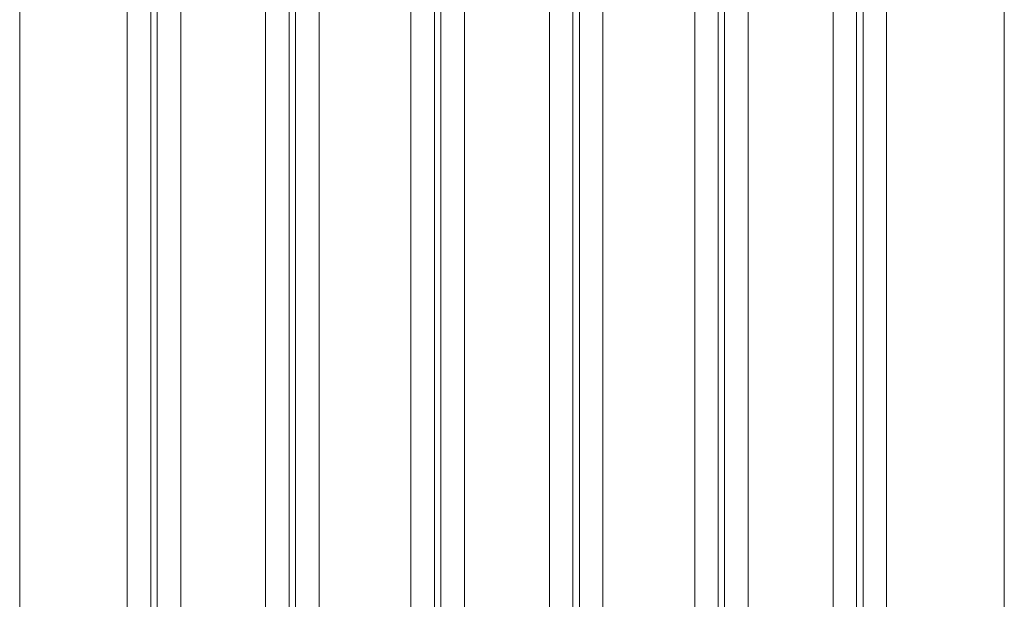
# Model space of a CAD drawing. Header units: millimetres. Extents: x 5 to 415, y 5 to 292.
# Tile 129 of 197: x 357 to 369, y 161 to 169. Entities that reach past the tile are written whole.
import ezdxf

# ---------------------------------------------------------------- set-up
doc = ezdxf.new("R2010")
doc.units = ezdxf.units.MM
doc.layers.add('Sichtbar schmal (ISO)', color=7, linetype='Continuous', lineweight=18)

msp = doc.modelspace()

# ---------------------------------------------------------------- linework, layer by layer
at = {"layer": 'Sichtbar schmal (ISO)'}
for p, q in [((356.74064539, 151.10732843), (356.74064719, 172.09147545)), ((358.11083594, 151.10742395), (358.11083403, 172.09147563)), ((360.55359578, 151.10765882), (360.55359774, 172.09147545)), ((361.7237846, 172.09147563), (361.72378667, 151.10780406)), ((364.16654919, 151.10816263), (364.16654853, 172.09147548)), ((365.33673423, 151.10833691), (365.33673517, 172.09147563)), ((367.77950476, 151.10863591), (367.77949939, 172.09147553)), ((369.27968001, 151.10873637), (369.27968574, 172.09147564)), ((358.40969281, 171.67579899), (358.40969257, 151.52427389)), ((360.25473948, 151.52433378), (360.25473922, 171.67579758)), ((362.02264314, 151.52462089), (362.02264338, 171.67579899)), ((363.86769005, 151.5247286), (363.86768979, 171.67579758)), ((365.63559395, 171.67579899), (365.63559371, 151.52507824)), ((367.48064062, 151.52516), (367.48064036, 171.67579758)), ((358.49250776, 152.13548063), (358.49250778, 171.09415091)), ((358.79136619, 152.13548063), (358.79136618, 171.09415067)), ((359.87306603, 171.09415067), (359.87306581, 152.13553053)), ((360.17192418, 171.09414973), (360.17192419, 152.13553032)), ((362.10545833, 152.13575689), (362.10545835, 171.09415091)), ((362.40431676, 152.13575689), (362.40431675, 171.09415067)), ((363.4860166, 171.09415067), (363.48601638, 152.13584999)), ((363.78487475, 171.09414973), (363.78487476, 152.13584977)), ((365.7184089, 152.13614175), (365.71840892, 171.09415091)), ((366.01726733, 152.13614175), (366.01726732, 171.09415067)), ((367.09896717, 171.09415067), (367.09896695, 152.13620752)), ((367.39782532, 171.09414973), (367.39782533, 152.13620731))]:
    msp.add_line(p, q, dxfattribs=at)

doc.saveas('drawing.dxf')
